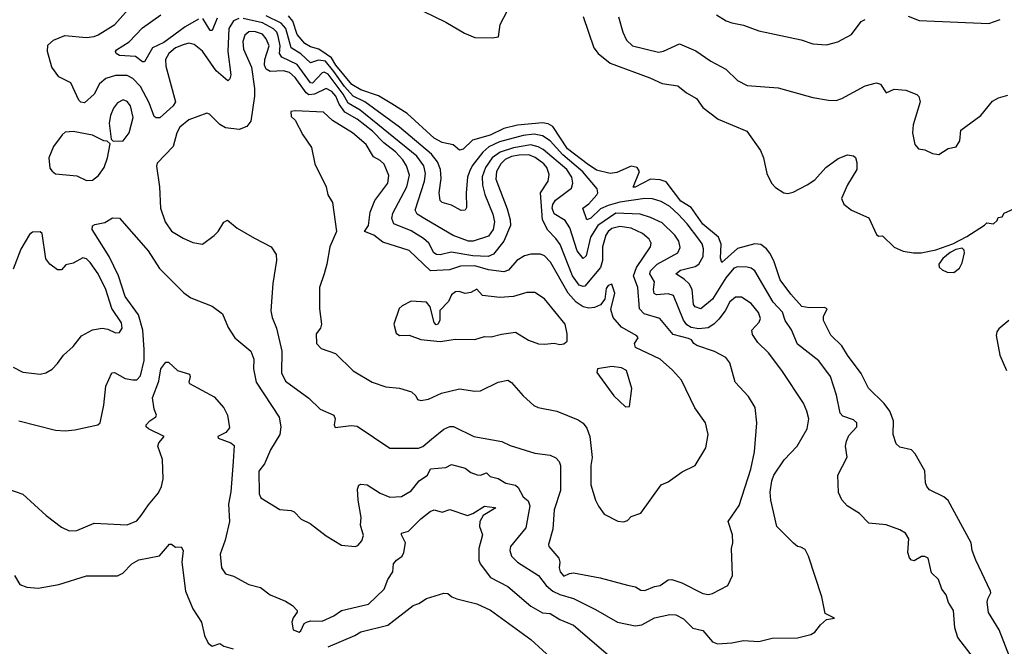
# Model space of a CAD drawing. Extents: x 1493970 to 1595317, y 729910 to 844791.
# Tile 231 of 256: x 1535499 to 1540596, y 816939 to 820180. Entities that reach past the tile are written whole.
import ezdxf

# ---------------------------------------------------------------- set-up
doc = ezdxf.new("R2010")
doc.units = 0

msp = doc.modelspace()

# ---------------------------------------------------------------- linework, layer by layer
at = {"layer": '0CON10XD'}
for points in [[(1536633.5, 820186.5), (1536605.4, 820175), (1536582.3, 820135), (1536576.7, 820015), (1536591.3, 819895), (1536586.5, 819873.5), (1536575.5, 819864.5), (1536516.4, 819915), (1536445, 820016.6), (1536402.3, 820052.3), (1536375, 820058.2), (1536345, 820050.2), (1536305, 820033.9), (1536270.3, 820005), (1536254.3, 819975), (1536255, 819940), (1536305.5, 819755), (1536292.7, 819735), (1536225, 819673.3), (1536205, 819672.9), (1536195, 819680), (1536169.9, 819749.9), (1536125, 819835.3), (1536085, 819875.3), (1536055, 819892.1), (1535995, 819891.4), (1535945, 819876.6), (1535911.8, 819848.2), (1535885, 819794.4), (1535835, 819749.5), (1535815, 819753.6), (1535805, 819763.5), (1535763.9, 819853.9), (1535701.4, 819885), (1535664.7, 819934.7), (1535642.1, 820015), (1535645, 820048), (1535674.2, 820075), (1535732.3, 820097.7), (1535845, 820088.2), (1535885, 820093.7), (1535905, 820102.6), (1535991.5, 820155), (1536075, 820248.6)], [(1537587.5, 820225), (1537705, 820168), (1537800.7, 820110.7), (1537855, 820088.6), (1537945, 820085.8), (1537977.9, 820092.1), (1537986.2, 820155), (1538022.9, 820225)], [(1536425, 820183.7), (1536355, 820144), (1536245, 820062.1), (1536185.5, 820034.5), (1536145, 819962), (1536135, 819962.9), (1536099.1, 819989.1), (1536015.5, 819995.5), (1535998.8, 820005), (1535994.2, 820015), (1535999.2, 820025), (1536065, 820065.9), (1536135, 820137.3), (1536229.2, 820205)], [(1536521.2, 820188.8), (1536495, 820124.5), (1536485, 820124.5), (1536446.2, 820186.2)], [(1536709.2, 818375), (1536722.5, 818305), (1536841.9, 818125), (1536851.1, 818075), (1536845.5, 818035), (1536797.1, 817955), (1536766.6, 817883.4), (1536736.7, 817845), (1536738.1, 817728.1), (1536747.9, 817707.9), (1536845, 817646.2), (1536905, 817642.5), (1536920, 817635), (1536956.4, 817596.4), (1537002.5, 817575), (1537085, 817511.2), (1537165, 817462.5), (1537235, 817456.2), (1537248.8, 817461.2), (1537270, 817485), (1537278.1, 817511.9), (1537263.5, 817565), (1537266.2, 817605), (1537250.8, 817695), (1537247.8, 817752.2), (1537255, 817773.3), (1537265, 817778), (1537297.5, 817775), (1537365, 817731.8), (1537415, 817710), (1537475, 817713.6), (1537525, 817743.5), (1537567.5, 817795), (1537609.4, 817825), (1537625, 817857.3), (1537705, 817864.5), (1537735, 817878.9), (1537805, 817860), (1537835, 817838.1), (1537866.3, 817826.3), (1537885, 817824.5), (1537915, 817836.7), (1537935, 817816.7), (1537975, 817806.9), (1538015, 817782.2), (1538065, 817772.4), (1538080, 817760), (1538105, 817712.5), (1538131.7, 817691.7), (1538139.1, 817665), (1538118.7, 817551.3), (1538040, 817455), (1538036.9, 817435), (1538045.6, 817405), (1538075, 817374.6), (1538185, 817305.4), (1538224, 817254), (1538258.6, 817225), (1538295, 817206.6), (1538365, 817186.6), (1538479.5, 817130.5), (1538594, 817064), (1538684.5, 817045.5), (1538718.8, 817051.2), (1538785, 817086.4), (1538865, 817103.5), (1538895, 817101.9), (1538935, 817081.1), (1538983.4, 817033.4), (1539035, 817021.1), (1539085, 816962.2), (1539111.3, 816951.3), (1539185, 816957.1), (1539245, 816969.6), (1539325.3, 816964.7), (1539395, 816981.2), (1539525, 816982.7), (1539595, 816999.5), (1539615, 817012.9), (1539645, 817051.2), (1539675, 817077.5), (1539717.5, 817085), (1539669.3, 817109.3), (1539651.2, 817195), (1539582.5, 817405), (1539565, 817440), (1539542.3, 817452.3), (1539525, 817456.2), (1539505, 817472), (1539418.2, 817558.2), (1539386.7, 817695), (1539384.3, 817735.7), (1539391.9, 817795), (1539403.3, 817825), (1539456.4, 817903.6), (1539524.4, 817975), (1539575, 818063.8), (1539583.3, 818115), (1539574.4, 818155), (1539556, 818196), (1539444.5, 818365), (1539375, 818457.1), (1539320.4, 818510.4), (1539291.7, 818551.7), (1539288.5, 818575), (1539326.8, 818615), (1539334.6, 818635), (1539323.2, 818665), (1539285, 818711.5), (1539235.3, 818745.3), (1539205, 818745.4), (1539175, 818720.5), (1539150.6, 818675), (1539117.9, 818632.1), (1539091.9, 818605), (1539063.1, 818586.9), (1539015, 818582), (1538975, 818588.9), (1538952.5, 818602.5), (1538935, 818625.4), (1538883.7, 818753.7), (1538855, 818761.9), (1538795, 818756.9), (1538784, 818764), (1538780, 818785), (1538784.2, 818825), (1538761.6, 818865), (1538765, 818880.9), (1538799.3, 818915), (1538905, 818974.5), (1538917.3, 819002.7), (1538910.4, 819035), (1538890.3, 819065), (1538825, 819129.4), (1538765, 819157.7), (1538710, 819175), (1538585, 819179.2), (1538492.1, 819115), (1538454.4, 819055), (1538431.3, 818958.7), (1538415, 818945.6), (1538384.3, 818984.3), (1538346.1, 819103.9), (1538322.3, 819142.3), (1538265.2, 819175.2), (1538256, 819205), (1538258.9, 819225), (1538273.1, 819246.9), (1538355, 819309.2), (1538362.5, 819335), (1538356.7, 819365), (1538330.5, 819405), (1538208.2, 819508.2), (1538183.3, 819523.3), (1538145, 819532.6), (1538055, 819517.2), (1537986.8, 819495), (1537944.5, 819465.5), (1537909.4, 819415), (1537893.4, 819366.6), (1537894.5, 819324.5), (1537906.2, 819276.2), (1537948.3, 819175), (1537957.4, 819135), (1537950.5, 819095), (1537925, 819060.3), (1537846, 819034), (1537822.5, 819035), (1537743.5, 819063.5), (1537604.1, 819145), (1537556.5, 819175), (1537545.8, 819195), (1537594.4, 819345), (1537599.8, 819385), (1537590.4, 819425), (1537555.2, 819475), (1537262.1, 819712.1), (1537198.7, 819748.7), (1537172.7, 819795), (1537095, 819898), (1537075, 819908), (1537065, 819904.8), (1537015, 819852), (1537005, 819854.3), (1536935, 819948.3), (1536855.9, 819985.9), (1536843.7, 820005), (1536846.4, 820045), (1536837.2, 820095), (1536829.4, 820115), (1536813.3, 820133.3), (1536755, 820163.9), (1536655.8, 820185.8)], [(1537005, 819957.8), (1536955, 820004.1), (1536904.3, 820034.3), (1536875.9, 820135), (1536852.7, 820162.7), (1536775, 820199.7)], [(1540635.3, 816855.3), (1540568.6, 817025), (1540514.5, 817114.5), (1540507, 817167), (1540510, 817185), (1540526.7, 817215), (1540524.5, 817224.5), (1540448, 817385), (1540430, 817435), (1540424.3, 817474.3), (1540305, 817692.9), (1540282.6, 817712.6), (1540209.2, 817749.2), (1540194.5, 817765), (1540187.8, 817785), (1540185, 817846.7), (1540134.2, 817935), (1540115, 817955.7), (1540055, 817970), (1540036.8, 817986.8), (1540020, 818035), (1540021.8, 818105), (1540003.6, 818155), (1539974.4, 818195), (1539892.5, 818275), (1539855, 818350.6), (1539783.6, 818445), (1539755, 818492.9), (1539698.3, 818548.3), (1539659.1, 818625), (1539660.4, 818645), (1539679.2, 818685), (1539665, 818691.2), (1539585, 818690), (1539547.1, 818697.1), (1539491.2, 818761.2), (1539434.8, 818834.8), (1539402.8, 818932.8), (1539382.5, 818972.5), (1539364.6, 818995), (1539335, 819017.1), (1539305, 819021.6), (1539215, 818996.5), (1539133.3, 818925), (1539127, 818947), (1539129.6, 819019.6), (1539116.2, 819055), (1539035, 819122), (1538975, 819208.6), (1538921.9, 819241.9), (1538845, 819341.2), (1538815, 819352.5), (1538765, 819354.7), (1538685, 819313.1), (1538675, 819313.8), (1538707.3, 819395), (1538695, 819416.4), (1538665, 819422.3), (1538590.6, 819389.4), (1538555, 819385.1), (1538485, 819402.3), (1538436, 819435), (1538335, 819511.5), (1538258.5, 819628.5), (1538235, 819640.9), (1538205.9, 819645.9), (1538075, 819635.2), (1538005, 819617), (1537935, 819582.9), (1537843.5, 819556.5), (1537795, 819510.9), (1537775, 819505.6), (1537743, 819533), (1537685, 819545.5), (1537645, 819567.9), (1537504.8, 819694.8), (1537425.8, 819745.8), (1537356.5, 819786.6), (1537265, 819817.7), (1537218.7, 819845), (1537135.4, 819945), (1537112.9, 819982.9), (1537085, 820001.9), (1537047.9, 820027.9), (1537005, 820039.2), (1536975, 820057.8), (1536935, 820103.2), (1536912.8, 820172.8), (1536889.9, 820199.9)], [(1538415.8, 820195.8), (1538471.1, 820035), (1538493.1, 820005), (1538556.1, 819956.1), (1538760.8, 819879.2), (1538825, 819850.4), (1538905, 819837.8), (1538951.4, 819801.4), (1539003.1, 819773.1), (1539035.4, 819725.4), (1539114.2, 819665), (1539263.4, 819603.4), (1539333.6, 819503.6), (1539349.4, 819465), (1539366, 819385), (1539391.2, 819335), (1539412.1, 819312.1), (1539454.5, 819284.5), (1539475, 819281.1), (1539502.2, 819287.8), (1539575, 819325.8), (1539615, 819352.5), (1539671.4, 819415), (1539735, 819461.4), (1539785, 819480.8), (1539815, 819476.7), (1539825, 819467.5), (1539832.3, 819442.3), (1539832.5, 819405), (1539784, 819326), (1539753.6, 819255), (1539765, 819225.8), (1539804.5, 819194.5), (1539895, 819156), (1539935, 819068.8), (1539945, 819061.2), (1539965, 819062.5), (1540025, 819004), (1540072.1, 818982.1), (1540125, 818974.2), (1540165, 818974.4), (1540240.6, 818989.4), (1540329.4, 819020.6), (1540401.4, 819058.6), (1540493.3, 819116.7), (1540505, 819130), (1540540, 819125), (1540558.3, 819141.7), (1540563.6, 819156.4), (1540585, 819160), (1540595, 819180), (1540665, 819210)], [(1538598.9, 820195), (1538621.1, 820115), (1538639.4, 820075), (1538672, 820045), (1538805, 820012.2), (1538832.1, 820017.9), (1538915, 820056), (1538998.5, 820018.5), (1539075.9, 819965.9), (1539154.4, 819924.4), (1539215, 819865.7), (1539265, 819839.4), (1539425, 819828.5), (1539605, 819777.8), (1539685, 819763.1), (1539725, 819762.9), (1539755, 819772.5), (1539875, 819837.5), (1539935, 819854), (1539955, 819846.2), (1539985, 819801.2), (1540025, 819821.2), (1540086.1, 819816.1), (1540143.6, 819793.6), (1540153.6, 819783.6), (1540160, 819755), (1540124.1, 819635.9), (1540121.2, 819595), (1540133.3, 819535), (1540151.7, 819511.7), (1540185, 819506.2), (1540225, 819487.5), (1540256.4, 819483.6), (1540305, 819513.3), (1540347, 819523), (1540365, 819553.3), (1540370.6, 819609.4), (1540473.8, 819685), (1540535, 819758.8), (1540565, 819776.7), (1540615, 819789.2)], [(1539106.2, 820205), (1539156.7, 820175), (1539185, 820163.1), (1539245, 820152.5), (1539325, 820121.9), (1539545, 820075.7), (1539605, 820055.8), (1539675, 820050.8), (1539734.3, 820065.7), (1539805, 820103.8), (1539855, 820170), (1539875, 820181.2)], [(1540098.3, 820198.3), (1540155, 820175.8), (1540515, 820160), (1540575, 820181.9)], [(1539065, 817208), (1539085, 817212.5), (1539165, 817254), (1539188.1, 817305), (1539183.8, 817445), (1539190, 817475), (1539188.8, 817515), (1539166.7, 817585), (1539223.3, 817666.7), (1539283.5, 817855), (1539302.2, 817945), (1539314.2, 818095), (1539305.8, 818175), (1539271.7, 818231.7), (1539202.5, 818305), (1539174.2, 818405), (1539155, 818433.8), (1539095, 818464.3), (1539003.8, 818495), (1538988, 818505), (1538976, 818525), (1538961.6, 818531.6), (1538881.4, 818551.4), (1538811.9, 818635), (1538731.1, 818658.9), (1538706.8, 818685), (1538699.6, 818795), (1538676.6, 818855), (1538691.8, 818898.2), (1538764.7, 819005), (1538767.1, 819025), (1538757.1, 819045), (1538723.6, 819075), (1538665, 819102), (1538605, 819111.2), (1538565, 819099.6), (1538545, 819084.4), (1538533, 819065), (1538516.7, 819005), (1538515.2, 818935), (1538505, 818898.9), (1538425, 818802.5), (1538415, 818799.4), (1538395, 818807.9), (1538360.2, 818855), (1538296.6, 819016.6), (1538275, 819048.5), (1538232.4, 819092.4), (1538205.6, 819145), (1538194.5, 819285), (1538235.3, 819345), (1538239.9, 819380.1), (1538228.4, 819415), (1538212.8, 819435), (1538168, 819468), (1538135, 819480.8), (1538085, 819480.2), (1538045, 819472.2), (1538012.5, 819457.5), (1537989.2, 819435), (1537967.2, 819395), (1537962.9, 819355), (1538021.7, 819201.7), (1538038, 819145), (1538039.6, 819115), (1538005.1, 819034.9), (1537951.8, 818968.2), (1537924, 818956), (1537845, 818958.3), (1537731.7, 818978.3), (1537675, 818963.4), (1537656, 818965), (1537643.5, 818975), (1537617.3, 819025), (1537589.1, 819049.1), (1537525, 819088.3), (1537436.4, 819125), (1537425, 819152.5), (1537429.7, 819180.3), (1537503.5, 819316.5), (1537516.3, 819376.3), (1537501.1, 819425), (1537482.4, 819455), (1537445, 819496.6), (1537383.7, 819543.7), (1537325, 819603.7), (1537245, 819665.2), (1537182.3, 819702.3), (1537153, 819743), (1537136.2, 819785), (1537115, 819808.1), (1537085, 819824.3), (1537024.7, 819795.3), (1536995, 819790.7), (1536981.2, 819801.2), (1536925, 819881.9), (1536895, 819907.3), (1536865, 819915.8), (1536795, 819912.6), (1536774.4, 819924.4), (1536766.4, 819945), (1536768, 819975), (1536790.6, 820045), (1536775, 820081.5), (1536755, 820105.2), (1536715, 820119.5), (1536685, 820117.6), (1536665, 820100), (1536653.5, 820066.5), (1536658.1, 820028.2), (1536698.4, 819935), (1536714.2, 819825), (1536714.7, 819785), (1536695.5, 819655), (1536675, 819626.9), (1536635, 819612.7), (1536565, 819621.5), (1536535, 819638.5), (1536481.7, 819691.7), (1536467.3, 819697.3), (1536375, 819662.2), (1536328, 819625), (1536311.9, 819595), (1536293.9, 819525), (1536211.2, 819438.8), (1536207.5, 819422.5), (1536222.7, 819315), (1536227.5, 819205), (1536251.1, 819135), (1536285, 819086.5), (1536345, 819050), (1536395, 819028), (1536445, 819020), (1536505.7, 819064.3), (1536525.6, 819084.4), (1536555, 819133.3), (1536575, 819143.3), (1536625, 819101.2), (1536715, 819050), (1536800, 819005), (1536826.2, 818965), (1536827.5, 818935), (1536808.5, 818815), (1536799.1, 818675), (1536805, 818640), (1536828.9, 818585), (1536855.2, 818465.2), (1536853.4, 818353.4), (1536875, 818310.6), (1536995, 818222.2), (1537055, 818165.7), (1537125.6, 818135.6), (1537132, 818115), (1537126.7, 818085), (1537131.2, 818071.2), (1537215, 818081.9), (1537245, 818077.8), (1537415, 817964.3), (1537564.1, 817964.1), (1537585, 817973.5), (1537630.1, 818009.9), (1537695, 818061.8), (1537725, 818076.2), (1537745, 818076.2), (1537850, 818025), (1537995, 817998.5), (1538038.6, 817978.6), (1538165, 817938.6), (1538245, 817928.1), (1538274.6, 817914.6), (1538291.1, 817895), (1538298.2, 817875), (1538299.2, 817745), (1538266.4, 817645), (1538259.4, 817545), (1538235.8, 817465), (1538238, 817455), (1538289.4, 817395), (1538295.7, 817375), (1538290.9, 817345), (1538296.5, 817325), (1538315, 817302.9), (1538345, 817316.5), (1538365, 817318.5), (1538503.9, 817293.9), (1538645, 817255.5), (1538686.2, 817246.2), (1538715, 817229.5), (1538735, 817228.5), (1538785, 817248.9), (1538815, 817254.4), (1538855, 817283.1), (1538875, 817284.5), (1538927.4, 817267.4), (1539035, 817212), (1539065, 817208)], [(1540518.1, 816775), (1540354.6, 816984.6), (1540340.5, 817035), (1540332.9, 817125), (1540307.5, 817165), (1540295.4, 817205.4), (1540271.9, 817235), (1540255.4, 817285.4), (1540218.5, 817318.5), (1540201.4, 817395), (1540185, 817403.5), (1540166.4, 817403.6), (1540128.8, 817381.2), (1540115, 817384), (1540105, 817396.7), (1540096.9, 817425), (1540102, 817495), (1540085, 817524), (1540055, 817542.5), (1539985, 817567.1), (1539895, 817576.9), (1539846.8, 817626.8), (1539782, 817665), (1539755, 817697.5), (1539738.4, 817735), (1539733.8, 817825), (1539782.2, 817917.8), (1539773.9, 817973.9), (1539779.2, 818000.8), (1539791, 818029), (1539832, 818075), (1539831.8, 818095), (1539815, 818110), (1539760.3, 818130.3), (1539745.4, 818145), (1539727.4, 818237.4), (1539696.5, 818335), (1539635.5, 818415), (1539525, 818502.1), (1539495, 818575.6), (1539462.1, 818625), (1539447.5, 818667.5), (1539398.8, 818718.8), (1539305, 818881.5), (1539285.2, 818895.2), (1539265, 818900), (1539215, 818902.1), (1539195, 818894.7), (1539155, 818845.2), (1539085.4, 818734.6), (1539025, 818684.1), (1538995, 818694.6), (1538986.9, 818706.9), (1538979.2, 818785), (1538965, 818813.2), (1538938.2, 818838.2), (1538895.6, 818865), (1538920.5, 818885), (1538995, 818903.5), (1539015.2, 818914.9), (1539037.4, 818955), (1539039.5, 818995), (1539031.3, 819021.3), (1539015.3, 819045), (1538955, 819124.7), (1538908.1, 819175), (1538865, 819213.2), (1538819.9, 819239.9), (1538775, 819254.3), (1538735.7, 819255.7), (1538605, 819236.8), (1538545, 819220), (1538505, 819201.6), (1538455, 819154.3), (1538434.7, 819144.7), (1538414.5, 819205), (1538445, 819228.4), (1538486.9, 819275), (1538491.8, 819285), (1538488.9, 819305), (1538413.9, 819393.9), (1538311, 819481), (1538245, 819554), (1538205, 819579), (1538162.2, 819587.8), (1538105, 819580.5), (1537981.8, 819548.2), (1537927.8, 819522.2), (1537895.8, 819494.2), (1537841.7, 819425), (1537826.8, 819395), (1537817.2, 819365), (1537810.3, 819285), (1537811.9, 819208.1), (1537804.3, 819195.7), (1537785, 819193.5), (1537735, 819220.4), (1537686.2, 819235), (1537675.5, 819245.5), (1537670, 819285), (1537680.5, 819359.5), (1537677.5, 819405), (1537662.5, 819445), (1537629.8, 819485), (1537465, 819624.8), (1537286.1, 819755), (1537224.9, 819784.9), (1537179.5, 819835), (1537125, 819911.8), (1537082.4, 819965), (1537045, 819971.5), (1537005, 819957.8)], [(1535982.5, 819552.5), (1536035, 819554), (1536065.3, 819594.7), (1536086, 819675), (1536071.8, 819735), (1536055, 819757.1), (1536035, 819766.5), (1536005, 819749.4), (1535985, 819722.5), (1535968.2, 819685), (1535962.5, 819645), (1535971.7, 819561.7), (1535982.5, 819552.5)], [(1538625, 817582.5), (1538645, 817590), (1538665, 817610), (1538715, 817627.5), (1538820, 817775), (1538855, 817790), (1538928.1, 817841.9), (1538996.2, 817875), (1539050, 817965), (1539063.1, 818035), (1539048.6, 818095), (1538993, 818173), (1538924.4, 818315), (1538877.8, 818367.8), (1538814.4, 818425), (1538687.5, 818485), (1538681.4, 818505), (1538700, 818535), (1538694.2, 818545), (1538615, 818589.5), (1538570.6, 818640.6), (1538559.5, 818680.5), (1538580, 818765), (1538565, 818812.5), (1538545, 818806.2), (1538535, 818790), (1538528, 818735), (1538505, 818705.6), (1538475, 818692.3), (1538445, 818688.1), (1538415, 818695.2), (1538379.1, 818719.1), (1538338.1, 818765), (1538246.1, 818926.1), (1538215, 818958.9), (1538195, 818968.1), (1538145, 818967), (1538111.5, 818958.5), (1538072.2, 818935), (1538030, 818885), (1538005, 818875.4), (1537925, 818887.1), (1537855, 818907.3), (1537781.2, 818905), (1537723.6, 818886.4), (1537625, 818881.8), (1537515, 818986.8), (1537379.3, 819029.3), (1537331.9, 819065), (1537284.6, 819084.6), (1537304.6, 819115), (1537313.6, 819185), (1537337.3, 819245), (1537404.6, 819335), (1537409.6, 819375), (1537385, 819432.2), (1537365, 819452.2), (1537330.5, 819470.5), (1537292, 819535), (1537221.5, 819595), (1537118.3, 819658.3), (1537072.4, 819702.4), (1536925, 819708.8), (1536902.5, 819705), (1536905, 819680), (1536925, 819660), (1536964, 819585), (1537009.1, 819519.1), (1537027.5, 819435), (1537085.6, 819315), (1537094, 819275), (1537118, 819235), (1537138, 819085), (1537104.3, 819005.7), (1537089.4, 818915), (1537074.4, 818865), (1537050.8, 818795), (1537051.4, 818685), (1537060.8, 818605), (1537055.7, 818584.3), (1537033.1, 818555), (1537035.8, 818505), (1537059.3, 818479.3), (1537134.4, 818454.4), (1537225, 818364.3), (1537323.3, 818305), (1537395, 818281.9), (1537464.4, 818274.4), (1537527.5, 818255), (1537550, 818235), (1537557.5, 818215), (1537575, 818211.2), (1537615, 818217.1), (1537682, 818248), (1537775, 818271.6), (1537855, 818258.6), (1537885, 818260), (1537976.2, 818305), (1538025, 818315.4), (1538045, 818302.9), (1538105, 818234), (1538160, 818185), (1538182.5, 818175), (1538280, 818155), (1538390.7, 818110.7), (1538415, 818093.3), (1538435, 818067.1), (1538450.8, 818025), (1538461.8, 817915), (1538455.5, 817875), (1538455.7, 817775), (1538480, 817695), (1538494.3, 817664.3), (1538525, 817623.3), (1538595, 817586.7), (1538625, 817582.5)], [(1535845, 819347.8), (1535875, 819349.5), (1535906.9, 819375), (1535935.7, 819415), (1535954, 819465), (1535967.5, 819537.5), (1535951.7, 819551.7), (1535935, 819553.3), (1535875, 819582.5), (1535775, 819602.5), (1535735, 819598), (1535718.8, 819585), (1535674, 819525), (1535650, 819465), (1535655, 819412.5), (1535666.1, 819396.1), (1535685, 819383.3), (1535795, 819373.1), (1535845, 819347.8)], [(1535493.8, 818105), (1535685, 818056.7), (1535735, 818053.5), (1535785, 818058.8), (1535902.5, 818085), (1535916.2, 818095), (1535934.2, 818185.8), (1535944.2, 818285), (1535975, 818354), (1535988.8, 818355), (1536045, 818324.6), (1536085, 818317.1), (1536105, 818318.2), (1536125, 818338.1), (1536142.4, 818417.6), (1536143, 818475), (1536136.2, 818575), (1536114.1, 818654.1), (1536045, 818747.8), (1536009.5, 818855), (1535962.5, 818955), (1535873.3, 819095), (1535876.4, 819113.6), (1535888.3, 819121.7), (1535938.8, 819131.2), (1535980, 819155), (1536015, 819153.3), (1536164.4, 818985), (1536222.9, 818892.9), (1536347.8, 818767.8), (1536385, 818742.2), (1536495, 818698), (1536549.4, 818659.4), (1536578.7, 818588.7), (1536612.5, 818535), (1536695.6, 818465), (1536710.9, 818425), (1536709.2, 818375)], [(1535605, 818347.5), (1535635, 818354), (1535666.8, 818373.2), (1535695, 818401.2), (1535726, 818445), (1535775, 818489.2), (1535819.2, 818545), (1535875, 818575.5), (1535925, 818585.5), (1535955, 818579.5), (1535995, 818560.6), (1536015, 818562), (1536028.7, 818585), (1536025, 818612), (1535975, 818686.9), (1535944.7, 818785), (1535904.6, 818865), (1535864.5, 818925), (1535845, 818943.6), (1535825, 818948.8), (1535775, 818920.6), (1535738.2, 818911.8), (1535715, 818886.7), (1535695, 818885.6), (1535654.4, 818915), (1535633.3, 818943.3), (1535615.8, 819075), (1535605, 819083.8), (1535565, 819081.2), (1535550.3, 819069.7), (1535505, 818993.3), (1535465, 818890)], [(1540335, 818872.5), (1540364, 818895), (1540377.4, 818922.6), (1540389.4, 818975), (1540387.9, 818987.9), (1540378, 818998), (1540345, 818992), (1540315, 818976.2), (1540278, 818945), (1540256.2, 818915), (1540259.5, 818899.5), (1540275, 818886.2), (1540300, 818875), (1540335, 818872.5)], [(1538295, 818499.4), (1538315, 818504.3), (1538333, 818517), (1538333.8, 818555), (1538322, 818605), (1538215, 818737.1), (1538165, 818770), (1538125, 818770), (1538055, 818748.2), (1537985, 818743.1), (1537895, 818753.8), (1537865, 818786.2), (1537835, 818768.8), (1537805, 818763.8), (1537774.4, 818774.4), (1537755, 818773.3), (1537735, 818757.1), (1537717.9, 818722.1), (1537674.3, 818675.7), (1537673.8, 818625), (1537663.9, 818606.1), (1537655, 818602), (1537643.7, 818613.7), (1537624.6, 818694.6), (1537605, 818719.2), (1537526.2, 818723.8), (1537479.3, 818700.7), (1537463.9, 818686.1), (1537436.2, 818605), (1537448.1, 818558.1), (1537465, 818547.5), (1537515, 818548.8), (1537575, 818526.2), (1537675, 818516.2), (1537755, 818528), (1537855, 818526.7), (1537905, 818541.2), (1537939.5, 818540.5), (1537993.8, 818553.8), (1538065, 818564.2), (1538132.1, 818522.1), (1538184.5, 818504.5), (1538215, 818501.4), (1538265, 818507.5), (1538295, 818499.4)], [(1540618.8, 818625), (1540568.3, 818581.7), (1540556.7, 818565), (1540553.6, 818546.4), (1540572.9, 818445), (1540607.3, 818365)], [(1535435, 817754.3), (1535515.3, 817725.3), (1535635.7, 817615), (1535715, 817555.7), (1535755, 817537.1), (1535795, 817538.9), (1535885, 817575.5), (1536055, 817567.5), (1536105, 817588.1), (1536127.5, 817615), (1536165, 817671.5), (1536217.6, 817732.4), (1536232.4, 817765), (1536241, 817805), (1536238.3, 817905), (1536214.4, 817975), (1536219.1, 817990.9), (1536246.7, 818025), (1536165, 818063.3), (1536154.2, 818075), (1536154.2, 818085), (1536172, 818105), (1536204.4, 818125.6), (1536206.9, 818135), (1536195.6, 818165), (1536186.9, 818225), (1536218.9, 818311.1), (1536228.9, 818375), (1536255, 818408), (1536268.8, 818408.8), (1536316.1, 818366.1), (1536377.3, 818347.3), (1536381.2, 818335), (1536374, 818305), (1536378.3, 818298.3), (1536505, 818230), (1536555, 818172.5), (1536573.8, 818135), (1536585, 818070), (1536566, 818045), (1536523.8, 818025), (1536526.2, 818015), (1536591.8, 817991.8), (1536608.7, 817978.7), (1536604.7, 817895.3), (1536591.7, 817738.3), (1536579.7, 817675), (1536584.2, 817585), (1536561.7, 817488.2), (1536536.7, 817415), (1536544.3, 817344.3), (1536565, 817313.8), (1536605, 817302.9), (1536685, 817258.8), (1536745, 817243.3), (1536796.2, 817205), (1536875, 817172.9), (1536911.1, 817151.1), (1536936, 817125), (1536936, 817115), (1536913.8, 817086.2), (1536907.1, 817065), (1536915, 817023.8), (1536945, 817012.5), (1536955, 817018.8), (1536972.1, 817057.9), (1536983.3, 817065), (1537005, 817071.5), (1537065, 817070), (1537125, 817096.9), (1537165.4, 817124.6), (1537305, 817156.6), (1537384.8, 817235.2), (1537405, 817284), (1537430, 817325), (1537434.5, 817365), (1537450, 817385), (1537478.6, 817405), (1537487.8, 817425), (1537496.9, 817475), (1537474.5, 817515), (1537476.1, 817523.9), (1537511.9, 817535), (1537575, 817598.1), (1537623.3, 817636.7), (1537645, 817645.5), (1537685, 817632.5), (1537725, 817646.9), (1537816.4, 817616.4), (1537845, 817625.9), (1537905, 817664), (1537957.2, 817657.2), (1537963.8, 817655), (1537898.8, 817615), (1537880.9, 817585), (1537879.1, 817559.1), (1537895.5, 817515.5), (1537876.2, 817445), (1537875.3, 817385), (1537882.9, 817365), (1537936, 817296), (1538025, 817248.9), (1538145, 817147.7), (1538205, 817111.8), (1538245, 817108.2), (1538295, 817077.5), (1538365, 817047.9), (1538544.7, 816894.7)], [(1538635, 818177.5), (1538655, 818180), (1538667.5, 818272.5), (1538640, 818365), (1538615, 818378.9), (1538564.2, 818385.8), (1538490, 818375), (1538486.7, 818355), (1538575, 818234), (1538635, 818177.5)], [(1535465, 818382.9), (1535515, 818356.9), (1535605, 818347.5)], [(1535472.5, 817305), (1535499.5, 817259.5), (1535535, 817246), (1535595, 817240.8), (1535701.2, 817258.8), (1535845, 817304.4), (1536005, 817304), (1536032.3, 817317.7), (1536080, 817365), (1536115, 817385.8), (1536222.3, 817407.7), (1536275, 817467.5), (1536285, 817467.5), (1536305, 817452.5), (1536334.2, 817454.2), (1536345.5, 817435), (1536338.6, 817375), (1536357.1, 817225), (1536395, 817133.3), (1536440.8, 817065), (1536456, 816995), (1536475, 816956.2), (1536495, 816940), (1536535, 816954.2), (1536555, 816939.5), (1536604.2, 816925.8)], [(1537095, 816936.7), (1537234.1, 816995.9), (1537265, 817014.6), (1537405, 817049.1), (1537535, 817150.8), (1537565, 817160.8), (1537605, 817185.8), (1537695, 817214.2), (1537715, 817212), (1537736.7, 817195), (1537762.5, 817185), (1537865, 817158.9), (1537936.3, 817126.3), (1538069.1, 817029.1), (1538145.7, 816975), (1538265, 816864.3)]]:
    msp.add_lwpolyline(points, dxfattribs=at)

doc.saveas('drawing.dxf')
